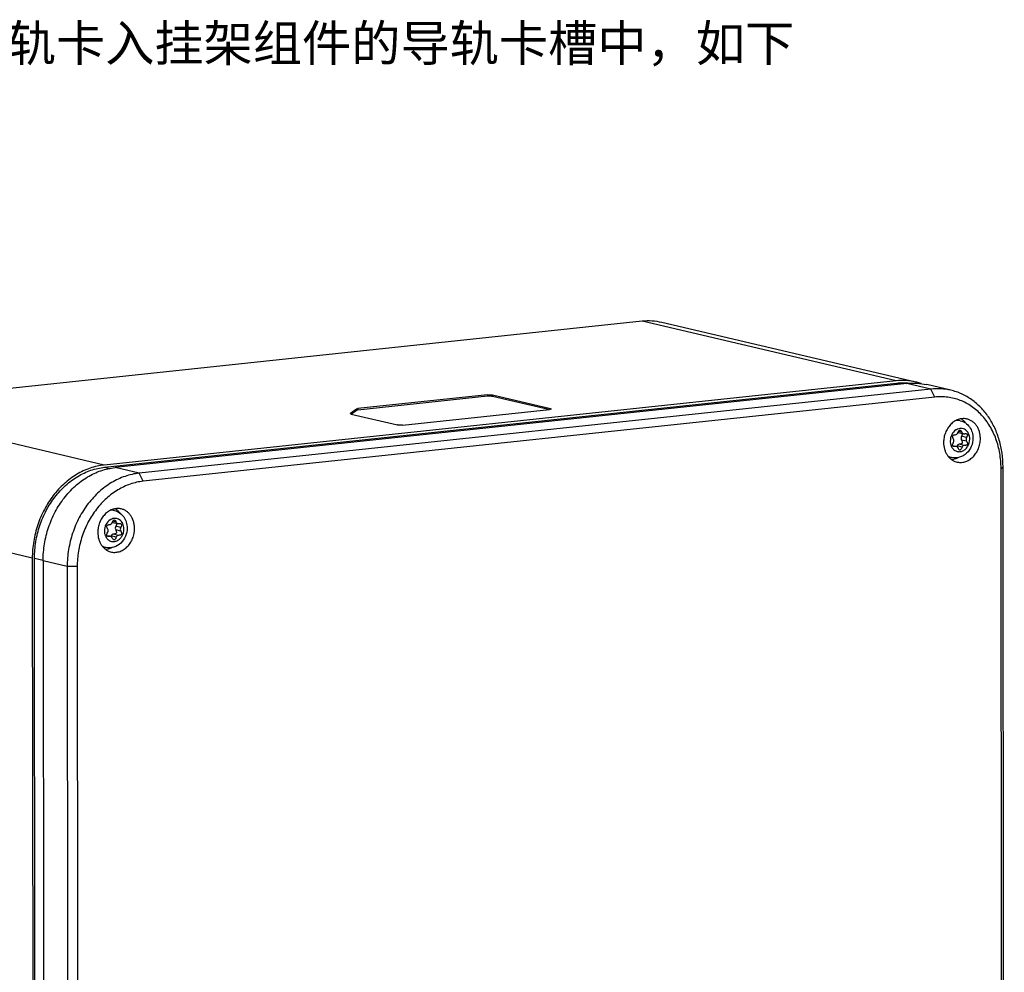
# Model space of a CAD drawing. Header units: millimetres. Extents: x 0 to 2731, y -3524 to -2222.
# Tile 208 of 221: x 2331 to 2467, y -2510 to -2378. Entities that reach past the tile are written whole.
import ezdxf

# ---------------------------------------------------------------- set-up
doc = ezdxf.new("R2010")
doc.units = ezdxf.units.MM
doc.header["$LTSCALE"] = 46.255
doc.layers.add('00_COMPONENTS', color=7, linetype='CONTINUOUS')
doc.layers.add('50_ALL_DETAILS', color=7, linetype='CONTINUOUS')
doc.styles.get("Standard").update_dxf_attribs({"font": 'simfang.ttf'})

msp = doc.modelspace()

# ---------------------------------------------------------------- linework, layer by layer
at = {"layer": '00_COMPONENTS', "color": 7}
for p, q in [((2416.882, -2419.95), (2307.155, -2431.618)), ((2454.821, -2428.372), (2419.634, -2420.118)), ((2452.069, -2428.204), (2342.342, -2439.872)), ((2342.398, -2440.181), (2452.124, -2428.514)), ((2453.569, -2428.556), (2343.843, -2440.224)), ((2456.905, -2429.339), (2347.178, -2441.006)), ((2459.657, -2429.506), (2456.322, -2428.724)), ((2457.462, -2430.457), (2347.735, -2442.124)), ((2395.437, -2430.152), (2377.496, -2432.06)), ((2395.437, -2430.349), (2377.496, -2432.257)), ((2404.191, -2432.064), (2396.13, -2430.173)), ((2403.889, -2432.19), (2396.131, -2430.37)), ((2377.283, -2432.11), (2376.48, -2432.748)), ((2377.283, -2432.307), (2376.632, -2432.825)), ((2383.687, -2434.338), (2404.053, -2432.173)), ((2376.555, -2432.807), (2382.993, -2434.317)), ((2460.975, -2433.726), (2460.543, -2433.625)), ((2460.734, -2435.364), (2461.44, -2435.53)), ((2459.91, -2437.175), (2460.422, -2437.295)), ((2459.776, -2438.838), (2459.344, -2438.737)), ((2466.797, -2617.112), (2466.617, -2440.347)), ((2467.072, -2616.893), (2466.892, -2440.128)), ((2343.766, -2446.19), (2343.335, -2446.088)), ((2343.526, -2447.828), (2344.232, -2447.993)), ((2342.702, -2449.638), (2343.214, -2449.758)), ((2342.567, -2451.301), (2342.136, -2451.2)), ((2332.379, -2452.783), (2332.559, -2629.548)), ((2332.864, -2629.534), (2332.684, -2452.769)), ((2333.879, -2453.135), (2334.06, -2629.9)), ((2337.215, -2453.917), (2337.395, -2630.682)), ((2338.602, -2453.959), (2338.782, -2630.724))]:
    msp.add_line(p, q, dxfattribs=at)
at = {"layer": '00_COMPONENTS', "color": 4}
for p, q in [((2452.069, -2428.204), (2416.882, -2419.95)), ((2452.124, -2428.514), (2452.701, -2428.649)), ((2456.905, -2429.339), (2453.569, -2428.556)), ((2457.462, -2430.457), (2456.905, -2429.339)), ((2395.437, -2430.152), (2395.437, -2430.349)), ((2396.13, -2430.173), (2396.131, -2430.37)), ((2342.342, -2439.872), (2307.155, -2431.618)), ((2376.48, -2432.748), (2376.48, -2432.779)), ((2377.283, -2432.11), (2377.283, -2432.307)), ((2377.496, -2432.06), (2377.496, -2432.257)), ((2404.191, -2432.064), (2404.191, -2432.151)), ((2461.203, -2435.322), (2460.735, -2435.213)), ((2461.847, -2436.054), (2461.141, -2435.888)), ((2461.847, -2436.576), (2461.141, -2436.411)), ((2460.294, -2437.292), (2459.924, -2437.205)), ((2461.223, -2437.399), (2460.517, -2437.233)), ((2461.528, -2437.157), (2460.822, -2436.991)), ((2342.398, -2440.181), (2343.077, -2440.34)), ((2347.178, -2441.006), (2343.843, -2440.224)), ((2466.617, -2440.347), (2466.892, -2440.128)), ((2347.735, -2442.124), (2347.178, -2441.006)), ((2332.379, -2452.783), (2297.192, -2444.529)), ((2343.994, -2447.785), (2343.527, -2447.676)), ((2344.638, -2448.517), (2343.932, -2448.351)), ((2344.639, -2449.039), (2343.933, -2448.874)), ((2343.086, -2449.755), (2342.716, -2449.668)), ((2344.015, -2449.862), (2343.309, -2449.696)), ((2344.319, -2449.62), (2343.613, -2449.454)), ((2332.684, -2452.769), (2333.88, -2453.05)), ((2337.215, -2453.917), (2333.879, -2453.135)), ((2338.602, -2453.959), (2337.215, -2453.917))]:
    msp.add_line(p, q, dxfattribs=at)
for centre, radius, start, end in [((2460.57, -2435.55), 1.871, 94.38113, 95.40977), ((2461.162, -2436.234), 1.456, 121.9982, 123.26955), ((2461.153, -2436.22), 1.44, 121.22549, 121.99726), ((2461.144, -2436.206), 1.423, 119.92436, 121.22653), ((2461.234, -2436.599), 1.649, 197.71723, 198.60615), ((2461.18, -2436.618), 1.591, 198.58782, 202.52568), ((2460.221, -2437.027), 1.866, 238.49993, 239.3844), ((2460.218, -2437.031), 1.861, 239.38455, 239.9687), ((2343.362, -2448.013), 1.871, 94.38113, 95.40977), ((2343.953, -2448.697), 1.456, 121.9982, 123.26955), ((2343.945, -2448.683), 1.44, 121.22549, 121.99726), ((2343.936, -2448.669), 1.423, 119.92436, 121.22653), ((2344.026, -2449.062), 1.649, 197.71723, 198.60615), ((2343.972, -2449.081), 1.591, 198.58782, 202.52568), ((2343.012, -2449.49), 1.866, 238.49993, 239.3844), ((2343.01, -2449.494), 1.861, 239.38455, 239.9687)]:
    msp.add_arc(centre, radius, start, end, dxfattribs=at)
at = {"layer": '00_COMPONENTS', "color": 7}
for centre, radius, start, end in [((2462.487, -2436.121), 1.974, 156.79947, 157.59099), ((2460.805, -2435.06), 0.313, 244.86603, 253.29526), ((2460.804, -2435.063), 0.31, 253.32582, 256.88521), ((2460.351, -2437.599), 0.312, 64.9034, 76.84195), ((2345.279, -2448.584), 1.974, 156.79947, 157.59099), ((2343.597, -2447.523), 0.313, 244.86603, 253.29526), ((2343.596, -2447.526), 0.31, 253.32582, 256.88521), ((2343.143, -2450.062), 0.312, 64.9034, 76.84195)]:
    msp.add_arc(centre, radius, start, end, dxfattribs=at)
for points, knots in [([(2419.634, -2420.118), (2419.187, -2420.013), (2418.269, -2419.879), (2417.342, -2419.901), (2416.882, -2419.95)], [0, 0, 0, 0, 0.4977019, 1, 1, 1, 1]), ([(2454.821, -2428.372), (2454.374, -2428.267), (2453.456, -2428.133), (2452.529, -2428.155), (2452.069, -2428.204)], [0, 0, 0, 0, 0.497703, 1, 1, 1, 1]), ([(2452.124, -2428.514), (2452.429, -2428.481), (2453.038, -2428.45), (2453.648, -2428.488), (2453.949, -2428.525)], [0, 0, 0, 0, 0.5020261, 1, 1, 1, 1]), ([(2453.569, -2428.556), (2454.03, -2428.507), (2454.957, -2428.485), (2455.875, -2428.619), (2456.322, -2428.724)], [0, 0, 0, 0, 0.502297, 1, 1, 1, 1]), ([(2455.564, -2428.584), (2455.503, -2428.563), (2455.258, -2428.484), (2455.009, -2428.416), (2454.821, -2428.372)], [0, 0, 0, 0, 0.250198, 1, 1, 1, 1]), ([(2459.657, -2429.506), (2459.21, -2429.401), (2458.293, -2429.267), (2457.365, -2429.29), (2456.905, -2429.339)], [0, 0, 0, 0, 0.497703, 1, 1, 1, 1]), ([(2466.892, -2440.128), (2466.891, -2439.496), (2466.806, -2438.245), (2466.421, -2436.427), (2465.891, -2435.002), (2465.348, -2433.947), (2464.742, -2432.97), (2463.855, -2431.874), (2462.801, -2430.964), (2461.885, -2430.376), (2461.17, -2430.008), (2460.427, -2429.713), (2459.915, -2429.567), (2459.657, -2429.506)], [0, 0, 0, 0, 0.1368135, 0.2707126, 0.4009995, 0.4647093, 0.5274106, 0.6497673, 0.7686327, 0.8270808, 0.8850154, 0.9425974, 1, 1, 1, 1]), ([(2395.437, -2430.152), (2395.497, -2430.145), (2395.622, -2430.138), (2395.807, -2430.138), (2395.958, -2430.146), (2396.064, -2430.16), (2396.11, -2430.168), (2396.13, -2430.173)], [0, 0, 0, 0, 0.2594646, 0.5397347, 0.7992428, 0.9090168, 1, 1, 1, 1]), ([(2396.131, -2430.37), (2396.11, -2430.366), (2396.064, -2430.357), (2395.958, -2430.344), (2395.808, -2430.335), (2395.622, -2430.335), (2395.497, -2430.343), (2395.437, -2430.349)], [0, 0, 0, 0, 0.0909832, 0.2007572, 0.4602653, 0.7405354, 1, 1, 1, 1]), ([(2466.617, -2440.347), (2466.616, -2439.644), (2466.501, -2438.255), (2465.983, -2436.266), (2465.271, -2434.75), (2464.551, -2433.672), (2463.947, -2432.943), (2463.28, -2432.296), (2462.557, -2431.735), (2461.784, -2431.267), (2460.97, -2430.895), (2460.121, -2430.625), (2459.247, -2430.458), (2458.356, -2430.396), (2457.759, -2430.425), (2457.462, -2430.457)], [0, 0, 0, 0, 0.1383679, 0.2729338, 0.4028043, 0.465957, 0.5279107, 0.5887569, 0.6486357, 0.7077321, 0.766269, 0.8244976, 0.8826848, 0.9410998, 1, 1, 1, 1]), ([(2376.47, -2432.763), (2376.47, -2432.762), (2376.471, -2432.756), (2376.476, -2432.751), (2376.48, -2432.748)], [0, 0, 0, 0, 0.2112693, 1, 1, 1, 1]), ([(2377.283, -2432.11), (2377.287, -2432.107), (2377.296, -2432.101), (2377.321, -2432.091), (2377.363, -2432.08), (2377.424, -2432.068), (2377.47, -2432.062), (2377.496, -2432.06)], [0, 0, 0, 0, 0.0639908, 0.1460603, 0.3649678, 0.652742, 1, 1, 1, 1]), ([(2377.496, -2432.257), (2377.471, -2432.26), (2377.424, -2432.266), (2377.363, -2432.277), (2377.321, -2432.288), (2377.296, -2432.299), (2377.287, -2432.304), (2377.283, -2432.307)], [0, 0, 0, 0, 0.347258, 0.6350322, 0.8539397, 0.9360092, 1, 1, 1, 1]), ([(2404.275, -2432.107), (2404.275, -2432.115), (2404.261, -2432.127), (2404.24, -2432.137), (2404.214, -2432.145), (2404.182, -2432.153), (2404.128, -2432.164), (2404.084, -2432.17), (2404.053, -2432.173)], [0, 0, 0, 0, 0.1022244, 0.1892015, 0.3027608, 0.4423887, 0.6066163, 1, 1, 1, 1]), ([(2404.191, -2432.064), (2404.203, -2432.066), (2404.224, -2432.072), (2404.248, -2432.081), (2404.262, -2432.089), (2404.271, -2432.096), (2404.275, -2432.103), (2404.275, -2432.107)], [0, 0, 0, 0, 0.381146, 0.6707586, 0.7814305, 0.8707946, 1, 1, 1, 1]), ([(2376.555, -2432.807), (2376.542, -2432.804), (2376.521, -2432.799), (2376.497, -2432.789), (2376.483, -2432.781), (2376.474, -2432.775), (2376.47, -2432.768), (2376.47, -2432.763)], [0, 0, 0, 0, 0.3811449, 0.670758, 0.7814297, 0.8707945, 1, 1, 1, 1]), ([(2461.816, -2433.474), (2461.723, -2433.456), (2461.532, -2433.434), (2461.243, -2433.44), (2460.953, -2433.486), (2460.568, -2433.598), (2460.104, -2433.836), (2459.613, -2434.252), (2459.203, -2434.779), (2458.895, -2435.391), (2458.704, -2436.057), (2458.66, -2436.519), (2458.661, -2436.749)], [0, 0, 0, 0, 0.0554998, 0.111447, 0.1681449, 0.2258475, 0.3447486, 0.4690627, 0.5983549, 0.7312839, 0.8659032, 1, 1, 1, 1]), ([(2460.975, -2433.726), (2461.229, -2433.786), (2461.721, -2434.006), (2462.293, -2434.578), (2462.647, -2435.317), (2462.726, -2435.864), (2462.726, -2436.137)], [0, 0, 0, 0, 0.2446488, 0.491465, 0.7434267, 1, 1, 1, 1]), ([(2461.086, -2433.467), (2461.221, -2433.547), (2461.477, -2433.741), (2461.687, -2433.984), (2461.781, -2434.116)], [0, 0, 0, 0, 0.4920807, 1, 1, 1, 1]), ([(2463.757, -2436.207), (2463.757, -2436.041), (2463.734, -2435.712), (2463.63, -2435.235), (2463.459, -2434.792), (2463.227, -2434.394), (2462.938, -2434.053), (2462.6, -2433.779), (2462.224, -2433.579), (2461.953, -2433.499), (2461.816, -2433.474)], [0, 0, 0, 0, 0.1371507, 0.2712695, 0.4016291, 0.5278686, 0.6500643, 0.7687643, 0.8849631, 1, 1, 1, 1]), ([(2383.687, -2434.338), (2383.627, -2434.345), (2383.502, -2434.352), (2383.316, -2434.353), (2383.166, -2434.344), (2383.06, -2434.331), (2383.014, -2434.322), (2382.993, -2434.317)], [0, 0, 0, 0, 0.2594646, 0.5397347, 0.7992428, 0.9090168, 1, 1, 1, 1]), ([(2460.282, -2435.67), (2460.361, -2435.666), (2460.528, -2435.595), (2460.628, -2435.45), (2460.662, -2435.368)], [0, 0, 0, 0, 0.4737109, 1, 1, 1, 1]), ([(2460.673, -2435.343), (2460.694, -2435.292), (2460.737, -2435.204), (2460.809, -2435.098), (2460.886, -2435.033), (2460.945, -2435.027), (2460.969, -2435.033)], [0, 0, 0, 0, 0.3631475, 0.6373218, 0.8373892, 1, 1, 1, 1]), ([(2460.969, -2435.033), (2461.016, -2435.044), (2461.116, -2435.139), (2461.171, -2435.251), (2461.203, -2435.322)], [0, 0, 0, 0, 0.3820238, 1, 1, 1, 1]), ([(2461.203, -2435.322), (2461.225, -2435.373), (2461.289, -2435.465), (2461.389, -2435.518), (2461.44, -2435.53)], [0, 0, 0, 0, 0.5162969, 1, 1, 1, 1]), ([(2458.661, -2436.749), (2458.661, -2437.058), (2458.721, -2437.521), (2458.926, -2438.091), (2459.135, -2438.475), (2459.394, -2438.811), (2459.699, -2439.09), (2460.041, -2439.305), (2460.29, -2439.402), (2460.417, -2439.438)], [0, 0, 0, 0, 0.269861, 0.400235, 0.526767, 0.6494438, 0.768644, 0.8851326, 1, 1, 1, 1]), ([(2462.726, -2436.137), (2462.726, -2436.527), (2462.569, -2437.31), (2461.91, -2438.289), (2460.913, -2438.893), (2460.132, -2438.921), (2459.776, -2438.838)], [0, 0, 0, 0, 0.2573163, 0.5113958, 0.7581078, 1, 1, 1, 1]), ([(2460.044, -2436.298), (2460.015, -2436.252), (2459.967, -2436.167), (2459.907, -2436.018), (2459.891, -2435.871), (2459.96, -2435.765), (2460.042, -2435.712), (2460.152, -2435.68), (2460.236, -2435.672), (2460.282, -2435.67)], [0, 0, 0, 0, 0.1767548, 0.3214691, 0.5331311, 0.6242782, 0.7251983, 0.8481057, 1, 1, 1, 1]), ([(2459.91, -2437.175), (2459.895, -2437.114), (2459.926, -2436.946), (2459.997, -2436.802), (2460.044, -2436.716)], [0, 0, 0, 0, 0.3898643, 1, 1, 1, 1]), ([(2460.044, -2436.716), (2460.08, -2436.651), (2460.118, -2436.505), (2460.081, -2436.357), (2460.044, -2436.298)], [0, 0, 0, 0, 0.5129536, 1, 1, 1, 1]), ([(2460.417, -2439.438), (2460.512, -2439.465), (2460.707, -2439.506), (2461.006, -2439.524), (2461.308, -2439.5), (2461.713, -2439.41), (2462.205, -2439.191), (2462.73, -2438.782), (2463.171, -2438.248), (2463.503, -2437.618), (2463.71, -2436.928), (2463.757, -2436.446), (2463.757, -2436.207)], [0, 0, 0, 0, 0.0556482, 0.1115492, 0.1680561, 0.225478, 0.3437332, 0.4676007, 0.5968223, 0.7300631, 0.8652563, 1, 1, 1, 1]), ([(2461.233, -2436.831), (2461.221, -2436.857), (2461.169, -2436.924), (2461.02, -2436.982), (2460.894, -2436.991), (2460.822, -2436.991)], [0, 0, 0, 0, 0.1881951, 0.5279909, 1, 1, 1, 1]), ([(2461.141, -2435.888), (2461.099, -2435.97), (2461.054, -2436.151), (2461.098, -2436.335), (2461.141, -2436.411)], [0, 0, 0, 0, 0.5122963, 1, 1, 1, 1]), ([(2461.245, -2435.482), (2461.259, -2435.537), (2461.238, -2435.684), (2461.18, -2435.812), (2461.141, -2435.888)], [0, 0, 0, 0, 0.3968945, 1, 1, 1, 1]), ([(2461.141, -2436.411), (2461.165, -2436.452), (2461.206, -2436.531), (2461.255, -2436.669), (2461.258, -2436.777), (2461.233, -2436.831)], [0, 0, 0, 0, 0.3283015, 0.5978924, 1, 1, 1, 1]), ([(2461.847, -2436.576), (2461.872, -2436.62), (2461.914, -2436.701), (2461.954, -2436.819), (2461.964, -2436.923), (2461.939, -2437.012), (2461.878, -2437.08), (2461.786, -2437.125), (2461.666, -2437.151), (2461.577, -2437.157), (2461.528, -2437.157)], [0, 0, 0, 0, 0.1661438, 0.3013256, 0.4108805, 0.5046257, 0.597533, 0.7049255, 0.8371838, 1, 1, 1, 1]), ([(2461.567, -2435.533), (2461.592, -2435.529), (2461.674, -2435.518), (2461.759, -2435.515), (2461.816, -2435.529)], [0, 0, 0, 0, 0.2984257, 1, 1, 1, 1]), ([(2461.847, -2436.054), (2461.805, -2436.136), (2461.76, -2436.317), (2461.804, -2436.5), (2461.847, -2436.576)], [0, 0, 0, 0, 0.5122963, 1, 1, 1, 1]), ([(2461.816, -2435.529), (2461.854, -2435.537), (2461.931, -2435.573), (2461.962, -2435.678), (2461.955, -2435.768), (2461.924, -2435.893), (2461.881, -2435.988), (2461.847, -2436.054)], [0, 0, 0, 0, 0.1905282, 0.375509, 0.4930768, 0.6345988, 1, 1, 1, 1]), ([(2460.046, -2437.296), (2460.013, -2437.289), (2459.951, -2437.264), (2459.918, -2437.204), (2459.91, -2437.175)], [0, 0, 0, 0, 0.5235888, 1, 1, 1, 1]), ([(2460.294, -2437.292), (2460.27, -2437.296), (2460.188, -2437.307), (2460.103, -2437.31), (2460.046, -2437.296)], [0, 0, 0, 0, 0.2984225, 1, 1, 1, 1]), ([(2460.517, -2437.233), (2460.514, -2437.24), (2460.503, -2437.268), (2460.492, -2437.296), (2460.483, -2437.317)], [0, 0, 0, 0, 0.2595336, 1, 1, 1, 1]), ([(2460.659, -2437.503), (2460.65, -2437.482), (2460.609, -2437.406), (2460.541, -2437.343), (2460.483, -2437.316)], [0, 0, 0, 0, 0.2628604, 1, 1, 1, 1]), ([(2460.822, -2436.991), (2460.758, -2436.992), (2460.621, -2437.047), (2460.542, -2437.166), (2460.517, -2437.233)], [0, 0, 0, 0, 0.4723696, 1, 1, 1, 1]), ([(2460.893, -2437.792), (2460.846, -2437.781), (2460.746, -2437.687), (2460.691, -2437.574), (2460.659, -2437.503)], [0, 0, 0, 0, 0.3819324, 1, 1, 1, 1]), ([(2461.223, -2437.399), (2461.199, -2437.462), (2461.152, -2437.572), (2461.072, -2437.704), (2460.988, -2437.788), (2460.92, -2437.799), (2460.893, -2437.792)], [0, 0, 0, 0, 0.3731928, 0.6513467, 0.8479476, 1, 1, 1, 1]), ([(2461.528, -2437.157), (2461.464, -2437.158), (2461.327, -2437.213), (2461.248, -2437.332), (2461.223, -2437.399)], [0, 0, 0, 0, 0.4723696, 1, 1, 1, 1]), ([(2460.675, -2438.845), (2460.532, -2438.922), (2460.234, -2439.047), (2459.917, -2439.108), (2459.76, -2439.12)], [0, 0, 0, 0, 0.507965, 1, 1, 1, 1]), ([(2342.342, -2439.872), (2342.013, -2439.907), (2341.355, -2440.016), (2340.384, -2440.291), (2339.433, -2440.676), (2338.192, -2441.338), (2336.736, -2442.426), (2335.226, -2444.07), (2333.989, -2446.004), (2333.072, -2448.153), (2332.506, -2450.436), (2332.378, -2452.003), (2332.379, -2452.783)], [0, 0, 0, 0, 0.055809, 0.1124749, 0.1701421, 0.2289105, 0.349775, 0.4751119, 0.6041697, 0.7357136, 0.8682065, 1, 1, 1, 1]), ([(2332.684, -2452.769), (2332.683, -2452.009), (2332.808, -2450.481), (2333.359, -2448.255), (2334.254, -2446.16), (2335.46, -2444.275), (2336.932, -2442.671), (2338.351, -2441.61), (2339.562, -2440.966), (2340.489, -2440.59), (2341.435, -2440.321), (2342.077, -2440.215), (2342.398, -2440.181)], [0, 0, 0, 0, 0.1317935, 0.2642864, 0.3958303, 0.5248881, 0.650225, 0.7710895, 0.8298579, 0.8875251, 0.944191, 1, 1, 1, 1]), ([(2333.879, -2453.135), (2333.879, -2452.355), (2334.007, -2450.788), (2334.573, -2448.505), (2335.49, -2446.356), (2336.727, -2444.422), (2338.237, -2442.778), (2339.693, -2441.69), (2340.934, -2441.029), (2341.885, -2440.643), (2342.856, -2440.368), (2343.514, -2440.259), (2343.843, -2440.224)], [0, 0, 0, 0, 0.1317935, 0.2642864, 0.3958303, 0.5248881, 0.650225, 0.7710895, 0.8298579, 0.8875251, 0.944191, 1, 1, 1, 1]), ([(2347.178, -2441.006), (2346.849, -2441.041), (2346.191, -2441.15), (2345.22, -2441.425), (2344.269, -2441.811), (2343.028, -2442.472), (2341.572, -2443.56), (2340.062, -2445.205), (2338.826, -2447.138), (2337.908, -2449.287), (2337.343, -2451.57), (2337.214, -2453.137), (2337.215, -2453.917)], [0, 0, 0, 0, 0.055809, 0.1124749, 0.1701421, 0.2289105, 0.349775, 0.4751119, 0.6041697, 0.7357136, 0.8682065, 1, 1, 1, 1]), ([(2347.735, -2442.124), (2347.434, -2442.156), (2346.83, -2442.256), (2345.94, -2442.508), (2345.068, -2442.862), (2343.931, -2443.468), (2342.596, -2444.465), (2341.212, -2445.973), (2340.079, -2447.745), (2339.237, -2449.715), (2338.719, -2451.808), (2338.601, -2453.244), (2338.602, -2453.959)], [0, 0, 0, 0, 0.055809, 0.1124749, 0.1701421, 0.2289105, 0.349775, 0.4751119, 0.6041697, 0.7357136, 0.8682065, 1, 1, 1, 1]), ([(2344.608, -2445.937), (2344.514, -2445.919), (2344.324, -2445.897), (2344.035, -2445.903), (2343.745, -2445.949), (2343.36, -2446.061), (2342.896, -2446.299), (2342.404, -2446.715), (2341.995, -2447.242), (2341.687, -2447.854), (2341.496, -2448.52), (2341.452, -2448.982), (2341.452, -2449.212)], [0, 0, 0, 0, 0.0554998, 0.111447, 0.1681449, 0.2258475, 0.3447486, 0.4690627, 0.5983549, 0.7312839, 0.8659032, 1, 1, 1, 1]), ([(2343.766, -2446.19), (2344.02, -2446.249), (2344.513, -2446.469), (2345.085, -2447.041), (2345.439, -2447.781), (2345.517, -2448.327), (2345.518, -2448.601)], [0, 0, 0, 0, 0.2446488, 0.491465, 0.7434267, 1, 1, 1, 1]), ([(2343.878, -2445.93), (2344.012, -2446.01), (2344.269, -2446.204), (2344.479, -2446.447), (2344.572, -2446.579)], [0, 0, 0, 0, 0.4920807, 1, 1, 1, 1]), ([(2346.549, -2448.67), (2346.549, -2448.504), (2346.526, -2448.175), (2346.421, -2447.698), (2346.251, -2447.255), (2346.018, -2446.857), (2345.729, -2446.516), (2345.392, -2446.242), (2345.016, -2446.042), (2344.745, -2445.962), (2344.608, -2445.937)], [0, 0, 0, 0, 0.1371507, 0.2712695, 0.4016291, 0.5278686, 0.6500643, 0.7687643, 0.8849631, 1, 1, 1, 1]), ([(2343.464, -2447.806), (2343.486, -2447.755), (2343.528, -2447.667), (2343.601, -2447.561), (2343.677, -2447.496), (2343.737, -2447.49), (2343.761, -2447.496)], [0, 0, 0, 0, 0.3631475, 0.6373218, 0.8373892, 1, 1, 1, 1]), ([(2343.761, -2447.496), (2343.808, -2447.507), (2343.908, -2447.602), (2343.962, -2447.714), (2343.994, -2447.785)], [0, 0, 0, 0, 0.3820238, 1, 1, 1, 1]), ([(2345.518, -2448.601), (2345.518, -2448.99), (2345.361, -2449.773), (2344.702, -2450.752), (2343.704, -2451.356), (2342.924, -2451.384), (2342.567, -2451.301)], [0, 0, 0, 0, 0.2573163, 0.5113958, 0.7581078, 1, 1, 1, 1]), ([(2342.836, -2448.761), (2342.807, -2448.715), (2342.759, -2448.63), (2342.699, -2448.481), (2342.682, -2448.334), (2342.752, -2448.228), (2342.834, -2448.176), (2342.944, -2448.143), (2343.027, -2448.135), (2343.073, -2448.133)], [0, 0, 0, 0, 0.1767548, 0.3214691, 0.5331311, 0.6242782, 0.7251983, 0.8481057, 1, 1, 1, 1]), ([(2342.836, -2449.179), (2342.872, -2449.114), (2342.91, -2448.968), (2342.873, -2448.82), (2342.836, -2448.761)], [0, 0, 0, 0, 0.5129536, 1, 1, 1, 1]), ([(2343.073, -2448.133), (2343.153, -2448.129), (2343.32, -2448.058), (2343.42, -2447.913), (2343.454, -2447.831)], [0, 0, 0, 0, 0.4737109, 1, 1, 1, 1]), ([(2343.209, -2451.901), (2343.304, -2451.928), (2343.499, -2451.969), (2343.798, -2451.987), (2344.1, -2451.963), (2344.504, -2451.873), (2344.997, -2451.654), (2345.522, -2451.245), (2345.962, -2450.711), (2346.295, -2450.081), (2346.501, -2449.391), (2346.549, -2448.909), (2346.549, -2448.67)], [0, 0, 0, 0, 0.0556482, 0.1115492, 0.1680561, 0.225478, 0.3437332, 0.4676007, 0.5968223, 0.7300631, 0.8652563, 1, 1, 1, 1]), ([(2343.932, -2448.351), (2343.891, -2448.433), (2343.846, -2448.614), (2343.889, -2448.798), (2343.933, -2448.874)], [0, 0, 0, 0, 0.5122963, 1, 1, 1, 1]), ([(2344.037, -2447.945), (2344.051, -2448), (2344.03, -2448.147), (2343.971, -2448.275), (2343.932, -2448.351)], [0, 0, 0, 0, 0.3968945, 1, 1, 1, 1]), ([(2343.933, -2448.874), (2343.957, -2448.916), (2343.998, -2448.994), (2344.047, -2449.132), (2344.05, -2449.24), (2344.025, -2449.294)], [0, 0, 0, 0, 0.3283015, 0.5978924, 1, 1, 1, 1]), ([(2343.994, -2447.785), (2344.017, -2447.836), (2344.081, -2447.928), (2344.181, -2447.981), (2344.232, -2447.993)], [0, 0, 0, 0, 0.5162969, 1, 1, 1, 1]), ([(2344.639, -2449.039), (2344.664, -2449.083), (2344.706, -2449.164), (2344.746, -2449.282), (2344.756, -2449.386), (2344.731, -2449.475), (2344.67, -2449.543), (2344.578, -2449.588), (2344.458, -2449.615), (2344.369, -2449.62), (2344.319, -2449.62)], [0, 0, 0, 0, 0.1661438, 0.3013256, 0.4108805, 0.5046257, 0.597533, 0.7049255, 0.8371838, 1, 1, 1, 1]), ([(2344.359, -2447.997), (2344.384, -2447.992), (2344.466, -2447.981), (2344.551, -2447.978), (2344.608, -2447.992)], [0, 0, 0, 0, 0.2984257, 1, 1, 1, 1]), ([(2344.638, -2448.517), (2344.597, -2448.599), (2344.552, -2448.78), (2344.595, -2448.963), (2344.639, -2449.039)], [0, 0, 0, 0, 0.5122963, 1, 1, 1, 1]), ([(2344.608, -2447.992), (2344.646, -2448), (2344.723, -2448.036), (2344.754, -2448.141), (2344.747, -2448.231), (2344.716, -2448.356), (2344.672, -2448.451), (2344.638, -2448.517)], [0, 0, 0, 0, 0.1905282, 0.375509, 0.4930768, 0.6345988, 1, 1, 1, 1]), ([(2341.452, -2449.212), (2341.453, -2449.521), (2341.513, -2449.984), (2341.718, -2450.554), (2341.926, -2450.938), (2342.186, -2451.274), (2342.491, -2451.553), (2342.833, -2451.768), (2343.082, -2451.866), (2343.209, -2451.901)], [0, 0, 0, 0, 0.269861, 0.400235, 0.526767, 0.6494438, 0.768644, 0.8851326, 1, 1, 1, 1]), ([(2342.702, -2449.638), (2342.687, -2449.577), (2342.718, -2449.409), (2342.789, -2449.265), (2342.836, -2449.179)], [0, 0, 0, 0, 0.3898643, 1, 1, 1, 1]), ([(2342.837, -2449.76), (2342.805, -2449.752), (2342.743, -2449.727), (2342.709, -2449.667), (2342.702, -2449.638)], [0, 0, 0, 0, 0.5235888, 1, 1, 1, 1]), ([(2343.086, -2449.755), (2343.062, -2449.759), (2342.98, -2449.771), (2342.894, -2449.773), (2342.837, -2449.76)], [0, 0, 0, 0, 0.2984225, 1, 1, 1, 1]), ([(2343.309, -2449.696), (2343.306, -2449.703), (2343.295, -2449.731), (2343.284, -2449.759), (2343.275, -2449.78)], [0, 0, 0, 0, 0.2595336, 1, 1, 1, 1]), ([(2343.451, -2449.966), (2343.442, -2449.945), (2343.401, -2449.869), (2343.333, -2449.806), (2343.275, -2449.779)], [0, 0, 0, 0, 0.2628604, 1, 1, 1, 1]), ([(2343.613, -2449.454), (2343.549, -2449.455), (2343.413, -2449.511), (2343.334, -2449.629), (2343.309, -2449.696)], [0, 0, 0, 0, 0.4723696, 1, 1, 1, 1]), ([(2343.685, -2450.256), (2343.638, -2450.245), (2343.538, -2450.15), (2343.483, -2450.037), (2343.451, -2449.966)], [0, 0, 0, 0, 0.3819324, 1, 1, 1, 1]), ([(2344.025, -2449.294), (2344.013, -2449.32), (2343.961, -2449.387), (2343.811, -2449.445), (2343.686, -2449.454), (2343.613, -2449.454)], [0, 0, 0, 0, 0.1881951, 0.5279909, 1, 1, 1, 1]), ([(2344.015, -2449.862), (2343.99, -2449.925), (2343.944, -2450.035), (2343.864, -2450.168), (2343.78, -2450.251), (2343.712, -2450.262), (2343.685, -2450.256)], [0, 0, 0, 0, 0.3731928, 0.6513467, 0.8479476, 1, 1, 1, 1]), ([(2344.319, -2449.62), (2344.255, -2449.621), (2344.119, -2449.676), (2344.04, -2449.795), (2344.015, -2449.862)], [0, 0, 0, 0, 0.4723696, 1, 1, 1, 1]), ([(2343.467, -2451.308), (2343.323, -2451.385), (2343.026, -2451.511), (2342.708, -2451.571), (2342.551, -2451.583)], [0, 0, 0, 0, 0.507965, 1, 1, 1, 1])]:
    msp.add_open_spline(points, degree=3, knots=knots, dxfattribs=at)
at = {"layer": '00_COMPONENTS', "color": 4}
for points, knots in [([(2460.974, -2433.727), (2460.841, -2433.695), (2460.657, -2433.674), (2460.473, -2433.682), (2460.427, -2433.685)], [0, 0, 0, 0, 0.747924, 1, 1, 1, 1]), ([(2460.363, -2435.016), (2460.121, -2435.175), (2459.72, -2435.652), (2459.58, -2436.252), (2459.58, -2436.556)], [0, 0, 0, 0, 0.4873304, 1, 1, 1, 1]), ([(2462.282, -2436.269), (2462.281, -2436.019), (2462.188, -2435.532), (2461.807, -2435.047), (2461.404, -2434.843), (2461.078, -2434.786), (2460.743, -2434.827), (2460.534, -2434.915), (2460.434, -2434.972)], [0, 0, 0, 0, 0.271866, 0.5201888, 0.6385911, 0.7559531, 0.8755793, 1, 1, 1, 1]), ([(2459.58, -2436.556), (2459.58, -2436.603), (2459.587, -2436.787), (2459.622, -2436.97), (2459.664, -2437.101)], [0, 0, 0, 0, 0.2534139, 1, 1, 1, 1]), ([(2459.71, -2437.228), (2459.773, -2437.378), (2459.942, -2437.655), (2460.322, -2437.944), (2460.778, -2438.055), (2461.248, -2437.971), (2461.674, -2437.711), (2462.128, -2437.175), (2462.282, -2436.627), (2462.282, -2436.269)], [0, 0, 0, 0, 0.1241979, 0.2409698, 0.3546949, 0.4713086, 0.5951822, 0.7270377, 1, 1, 1, 1]), ([(2459.286, -2438.643), (2459.325, -2438.665), (2459.48, -2438.747), (2459.647, -2438.807), (2459.776, -2438.838)], [0, 0, 0, 0, 0.2518604, 1, 1, 1, 1]), ([(2343.766, -2446.19), (2343.633, -2446.158), (2343.448, -2446.137), (2343.265, -2446.145), (2343.219, -2446.148)], [0, 0, 0, 0, 0.747924, 1, 1, 1, 1]), ([(2343.155, -2447.479), (2342.913, -2447.638), (2342.512, -2448.115), (2342.372, -2448.715), (2342.372, -2449.019)], [0, 0, 0, 0, 0.4873304, 1, 1, 1, 1]), ([(2345.073, -2448.732), (2345.073, -2448.482), (2344.979, -2447.995), (2344.599, -2447.511), (2344.196, -2447.306), (2343.869, -2447.249), (2343.535, -2447.29), (2343.325, -2447.378), (2343.226, -2447.435)], [0, 0, 0, 0, 0.271866, 0.5201888, 0.6385911, 0.7559531, 0.8755793, 1, 1, 1, 1]), ([(2342.372, -2449.019), (2342.372, -2449.066), (2342.379, -2449.25), (2342.414, -2449.433), (2342.455, -2449.564)], [0, 0, 0, 0, 0.2534139, 1, 1, 1, 1]), ([(2342.502, -2449.691), (2342.564, -2449.841), (2342.733, -2450.118), (2343.114, -2450.407), (2343.57, -2450.518), (2344.04, -2450.434), (2344.466, -2450.174), (2344.92, -2449.638), (2345.074, -2449.09), (2345.073, -2448.732)], [0, 0, 0, 0, 0.1241979, 0.2409698, 0.3546949, 0.4713086, 0.5951822, 0.7270377, 1, 1, 1, 1]), ([(2342.078, -2451.106), (2342.117, -2451.128), (2342.272, -2451.211), (2342.439, -2451.271), (2342.567, -2451.301)], [0, 0, 0, 0, 0.2518604, 1, 1, 1, 1])]:
    msp.add_open_spline(points, degree=3, knots=knots, dxfattribs=at)
at = {"layer": '00_COMPONENTS', "color": 7}
for points in [[(2461.44, -2435.53), (2461.481, -2435.54), (2461.526, -2435.541), (2461.567, -2435.533)], [(2460.422, -2437.295), (2460.381, -2437.285), (2460.336, -2437.284), (2460.294, -2437.292)], [(2344.232, -2447.993), (2344.273, -2448.003), (2344.317, -2448.004), (2344.359, -2447.997)], [(2343.214, -2449.758), (2343.172, -2449.748), (2343.128, -2449.747), (2343.086, -2449.755)]]:
    msp.add_open_spline(points, degree=3, dxfattribs=at)

# ---------------------------------------------------------------- texts
at = {"layer": '50_ALL_DETAILS', "color": 3, "insert": (2226.606, -2378.895), "char_height": 5, "width": 213.94582, "attachment_point": 1}
msp.add_mtext('2.向下拉动DIN挂架卡板，将DIN导轨卡入挂架组件的导轨卡槽中，如下图所示。', dxfattribs=at)

doc.saveas('drawing.dxf')
